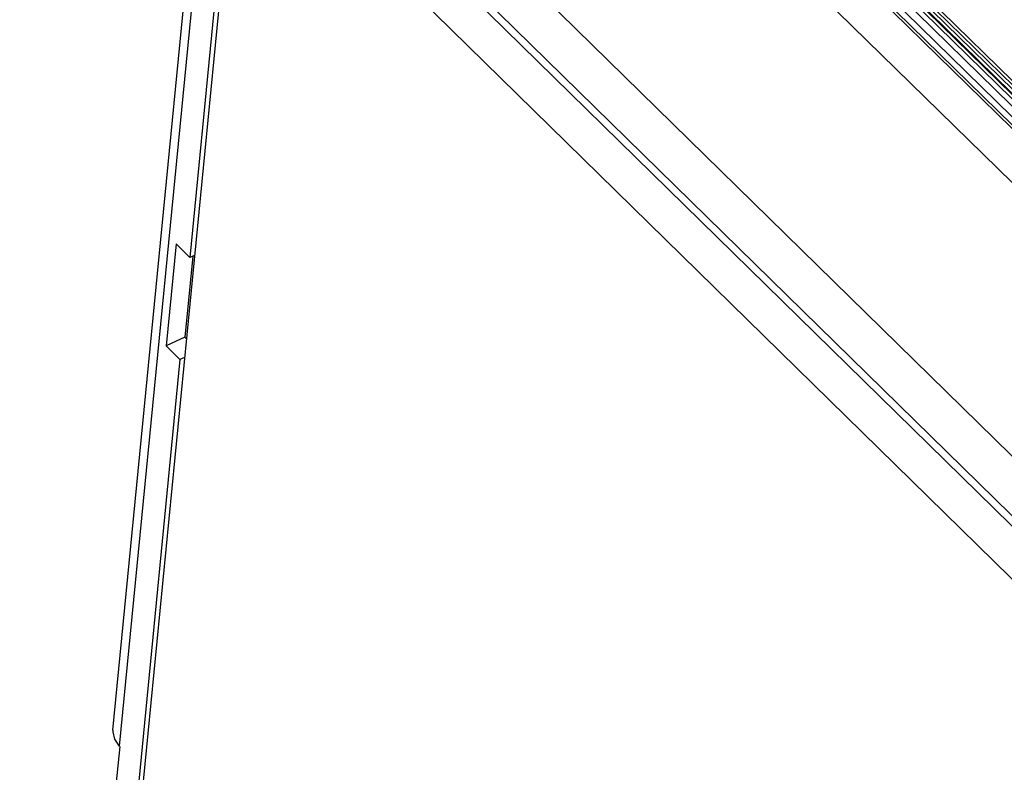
# Model space of a CAD drawing. Extents: x 0 to 594, y 0 to 420.
# Tile 98 of 136: x 450 to 466, y 164 to 177. Entities that reach past the tile are written whole.
import ezdxf

# ---------------------------------------------------------------- set-up
doc = ezdxf.new("R2010")
doc.units = 0
doc.header["$LTSCALE"] = 32.67
doc.layers.get('0').update_dxf_attribs({"linetype": 'CONTINUOUS'})

msp = doc.modelspace()

# ---------------------------------------------------------------- linework, layer by layer
at = {"color": 9, "linetype": 'CONTINUOUS'}
for p, q in [((471.837, 170.421), (456.417, 185.534)), ((471.915, 170.526), (456.495, 185.639)), ((456.575, 185.682), (471.995, 170.569)), ((456.787, 185.569), (472.177, 170.485)), ((456.259, 185.489), (513.244, 129.638)), ((472.166, 170.646), (457.037, 185.474)), ((457.068, 185.516), (472.197, 170.688)), ((455.619, 185.195), (512.603, 129.344)), ((453.466, 182.63), (510.39, 126.839)), ((452.862, 181.213), (451.268, 164.902))]:
    msp.add_line(p, q, dxfattribs=at)
at = {"color": 7, "linetype": 'CONTINUOUS'}
for p, q in [((456.646, 185.686), (472.066, 170.573)), ((456.322, 185.488), (513.307, 129.637)), ((472.138, 170.6), (456.926, 185.509)), ((453.378, 182.512), (452.472, 173.242)), ((453.376, 181.702), (510.28, 125.93)), ((453.297, 181.604), (510.264, 125.77)), ((451.158, 165.175), (452.752, 181.486)), ((453.279, 180.716), (451.647, 164.014)), ((510.184, 124.944), (453.216, 180.778)), ((452.24, 173.478), (452.07, 171.738)), ((452.24, 173.478), (452.472, 173.242)), ((452.52, 173.264), (452.385, 171.882)), ((452.552, 173.279), (452.472, 173.242)), ((452.385, 171.882), (452.07, 171.738)), ((452.385, 171.882), (452.413, 171.855)), ((452.07, 171.738), (452.302, 171.502)), ((452.302, 171.502), (449.567, 143.52)), ((452.382, 171.539), (452.302, 171.502)), ((451.274, 164.896), (451.118, 163.302)), ((451.274, 164.896), (451.268, 164.902))]:
    msp.add_line(p, q, dxfattribs=at)
msp.add_lwpolyline([(451.158, 165.175), (451.156, 165.148), (451.185, 165.021), (451.268, 164.902)], dxfattribs=at)

doc.saveas('drawing.dxf')
